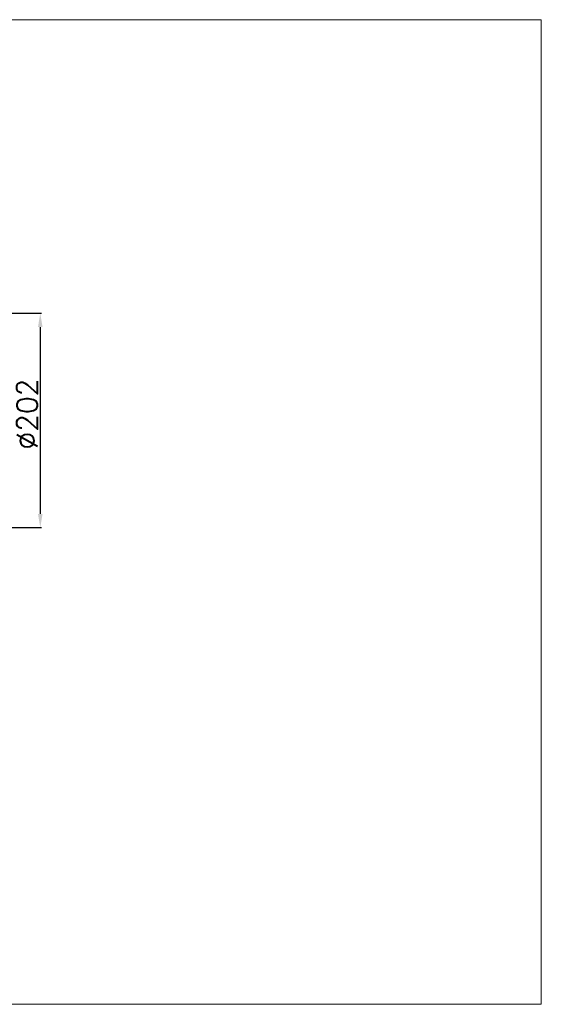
# Model space of a CAD drawing. Header units: inches. Extents: x 3114 to 4554, y 3227 to 4155.
# Tile 47 of 47: x 4063 to 4554, y 3227 to 4155. Entities that reach past the tile are written whole.
import ezdxf

# ---------------------------------------------------------------- set-up
doc = ezdxf.new("R2010")
doc.units = ezdxf.units.IN
doc.header["$MEASUREMENT"] = 0
doc.layers.add('4标注线层', color=7, linetype='Continuous', lineweight=0)
doc.styles.add('标题栏英文', font='romans.shx')
doc.dimstyles.new('200', dxfattribs={"dimscale": 1.3, "dimtxt": 15, "dimasz": 10, "dimexe": 1, "dimexo": 1, "dimgap": 2, "dimtad": 1, "dimdec": 0, "dimdsep": 46, "dimtxsty": '标题栏英文', "dimcen": 0, "dimclrd": 251, "dimclre": 251, "dimclrt": 251, "dimadec": 0, "dimazin": 0, "dimtp": 0.002, "dimtm": 0.002, "dimtfac": 1, "dimtdec": 0, "dimtmove": 0, "dimatfit": 3, "dimfxl": 1.25, "dimtzin": 0, "dimlwd": -1, "dimlwe": -1, "dimarcsym": 0})

# ---------------------------------------------------------------- blocks, each defined once
blk = doc.blocks.new('*D357')
at = {"color": 251, "transparency": 16777216}
for p, q in [((3993.82, 3878.55), (4083.27, 3878.55)), ((4081.97, 3865.55), (4081.97, 3689.44)), ((3993.82, 3676.44), (4083.27, 3676.44))]:
    blk.add_line(p, q, dxfattribs=at)
for points in [[(4079.81, 3865.55), (4084.14, 3865.55), (4081.97, 3878.55)], [(4079.81, 3689.44), (4084.14, 3689.44), (4081.97, 3676.44)]]:
    blk.add_solid(points, dxfattribs=at)
at = {"layer": 'Defpoints', "color": 0, "transparency": 16777216}
for p in [(3992.52, 3878.55), (3992.52, 3676.44), (4081.97, 3676.44)]:
    blk.add_point(p, dxfattribs=at)
at = {"color": 251, "lineweight": 18, "transparency": 16777216, "insert": (4069.62, 3783.5), "char_height": 19.5, "attachment_point": 5, "rotation": 90, "style": '标题栏英文'}
blk.add_mtext('%%c202', dxfattribs=at)

msp = doc.modelspace()

# ---------------------------------------------------------------- linework, layer by layer
at = {"layer": '4标注线层', "color": 0, "linetype": 'Continuous'}
msp.add_lwpolyline([(3114.45, 3227.19), (4554.35, 3227.19), (4554.35, 4155.21), (3114.45, 4155.21)], close=True, dxfattribs=at)

# ---------------------------------------------------------------- dimensions: what is measured, and where the dimension line sits
at = {"lineweight": 18}
dim = msp.add_linear_dim(base=(4081.97, 3676.44), p1=(3992.52, 3878.55), p2=(3992.52, 3676.44), angle=90, text='%%c<>', dimstyle='200', dxfattribs=at)
dim.commit()
dim.dimension.update_dxf_attribs({"geometry": '*D357', "text_midpoint": (4081.97, 3783.5), "dimtype": 160})

doc.saveas('drawing.dxf')
